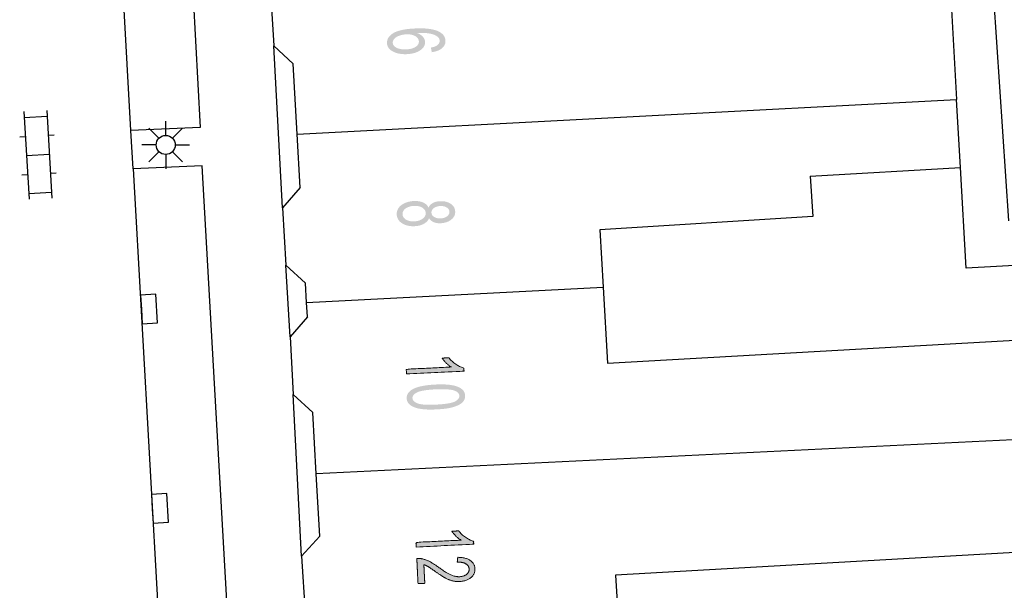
# Model space of a CAD drawing. Header units: metres. Extents: x 134521 to 134907, y 396000 to 396359.
# Tile 11 of 135: x 134617 to 134643, y 396061 to 396076. Entities that reach past the tile are written whole.
import ezdxf

# ---------------------------------------------------------------- set-up
doc = ezdxf.new("R2010")
doc.units = ezdxf.units.M
doc.header["$MEASUREMENT"] = 0

msp = doc.modelspace()

# ---------------------------------------------------------------- hatches: boundary and pattern name
at = {"linetype": 'Continuous', "lineweight": 0, "extrusion": (0, 0, -1)}
h = msp.add_hatch(color=251, dxfattribs=at)
edge = h.paths.add_edge_path()
edge.add_line((-134627.757, 396075.579), (-134627.736, 396075.7))
edge.add_spline(control_points=[(-134627.736, 396075.7), (-134627.844, 396075.722), (-134627.892, 396075.755), (-134627.968, 396075.809), (-134627.964, 396075.882), (-134627.961, 396075.941), (-134627.91, 396075.983), (-134627.843, 396076.037), (-134627.72, 396076.064), (-134627.597, 396076.091), (-134627.372, 396076.081), (-134627.475, 396076.042), (-134627.528, 396075.98), (-134627.58, 396075.919), (-134627.584, 396075.849), (-134627.59, 396075.726), (-134627.46, 396075.632), (-134627.329, 396075.539), (-134627.114, 396075.528), (-134626.973, 396075.52), (-134626.85, 396075.554), (-134626.727, 396075.588), (-134626.659, 396075.656), (-134626.591, 396075.723), (-134626.586, 396075.813), (-134626.578, 396075.967), (-134626.742, 396076.073), (-134626.906, 396076.178), (-134627.294, 396076.199), (-134627.728, 396076.222), (-134627.931, 396076.125), (-134628.107, 396076.041), (-134628.116, 396075.883), (-134628.122, 396075.765), (-134628.027, 396075.684), (-134627.931, 396075.604), (-134627.757, 396075.579)], knot_values=[0, 0, 0, 0.055556, 0.055556, 0.111111, 0.111111, 0.166667, 0.166667, 0.222222, 0.222222, 0.277778, 0.277778, 0.333333, 0.333333, 0.388889, 0.388889, 0.444444, 0.444444, 0.5, 0.5, 0.555556, 0.555556, 0.611111, 0.611111, 0.666667, 0.666667, 0.722222, 0.722222, 0.777778, 0.777778, 0.833333, 0.833333, 0.888889, 0.888889, 0.944444, 0.944444, 1, 1, 1], degree=2, periodic=0)
edge = h.paths.add_edge_path(flags=16)
edge.add_spline(control_points=[(-134627.086, 396076.047), (-134626.991, 396076.042), (-134626.905, 396076.01), (-134626.82, 396075.979), (-134626.777, 396075.928), (-134626.734, 396075.877), (-134626.737, 396075.824), (-134626.741, 396075.746), (-134626.838, 396075.695), (-134626.935, 396075.645), (-134627.096, 396075.653), (-134627.252, 396075.662), (-134627.338, 396075.721), (-134627.425, 396075.781), (-134627.42, 396075.865), (-134627.416, 396075.948), (-134627.323, 396076.001), (-134627.231, 396076.054), (-134627.086, 396076.047)], knot_values=[0, 0, 0, 0.111111, 0.111111, 0.222222, 0.222222, 0.333333, 0.333333, 0.444444, 0.444444, 0.555556, 0.555556, 0.666667, 0.666667, 0.777778, 0.777778, 0.888889, 0.888889, 1, 1, 1], degree=2, periodic=0)
h = msp.add_hatch(color=251, dxfattribs=at)
edge = h.paths.add_edge_path()
edge.add_spline(control_points=[(-134627.672, 396071.511), (-134627.71, 396071.59), (-134627.785, 396071.631), (-134627.861, 396071.672), (-134627.969, 396071.678), (-134628.132, 396071.686), (-134628.248, 396071.614), (-134628.363, 396071.542), (-134628.37, 396071.412), (-134628.377, 396071.281), (-134628.267, 396071.195), (-134628.158, 396071.11), (-134627.995, 396071.101), (-134627.891, 396071.096), (-134627.812, 396071.128), (-134627.733, 396071.16), (-134627.687, 396071.233), (-134627.647, 396071.138), (-134627.549, 396071.085), (-134627.452, 396071.031), (-134627.313, 396071.024), (-134627.12, 396071.014), (-134626.985, 396071.097), (-134626.849, 396071.181), (-134626.841, 396071.329), (-134626.834, 396071.476), (-134626.96, 396071.574), (-134627.087, 396071.671), (-134627.283, 396071.682), (-134627.429, 396071.689), (-134627.53, 396071.645), (-134627.631, 396071.601), (-134627.672, 396071.511)], knot_values=[0, 0, 0, 0.0625, 0.0625, 0.125, 0.125, 0.1875, 0.1875, 0.25, 0.25, 0.3125, 0.3125, 0.375, 0.375, 0.4375, 0.4375, 0.5, 0.5, 0.5625, 0.5625, 0.625, 0.625, 0.6875, 0.6875, 0.75, 0.75, 0.8125, 0.8125, 0.875, 0.875, 0.9375, 0.9375, 1, 1, 1], degree=2, periodic=0)
edge = h.paths.add_edge_path(flags=16)
edge.add_spline(control_points=[(-134627.288, 396071.555), (-134627.209, 396071.551), (-134627.137, 396071.523), (-134627.065, 396071.494), (-134627.027, 396071.443), (-134626.989, 396071.392), (-134626.992, 396071.335), (-134626.997, 396071.248), (-134627.085, 396071.195), (-134627.173, 396071.143), (-134627.303, 396071.15), (-134627.436, 396071.157), (-134627.52, 396071.22), (-134627.604, 396071.283), (-134627.599, 396071.372), (-134627.595, 396071.458), (-134627.506, 396071.51), (-134627.417, 396071.562), (-134627.288, 396071.555)], knot_values=[0, 0, 0, 0.111111, 0.111111, 0.222222, 0.222222, 0.333333, 0.333333, 0.444444, 0.444444, 0.555556, 0.555556, 0.666667, 0.666667, 0.777778, 0.777778, 0.888889, 0.888889, 1, 1, 1], degree=2, periodic=0)
edge = h.paths.add_edge_path(flags=16)
edge.add_spline(control_points=[(-134627.982, 396071.552), (-134627.876, 396071.546), (-134627.811, 396071.497), (-134627.746, 396071.449), (-134627.75, 396071.376), (-134627.754, 396071.305), (-134627.823, 396071.264), (-134627.892, 396071.222), (-134627.989, 396071.228), (-134628.09, 396071.233), (-134628.157, 396071.283), (-134628.223, 396071.333), (-134628.219, 396071.402), (-134628.216, 396071.472), (-134628.146, 396071.514), (-134628.076, 396071.557), (-134627.982, 396071.552)], knot_values=[0, 0, 0, 0.125, 0.125, 0.25, 0.25, 0.375, 0.375, 0.5, 0.5, 0.625, 0.625, 0.75, 0.75, 0.875, 0.875, 1, 1, 1], degree=2, periodic=0)
h = msp.add_hatch(color=251, dxfattribs=at)
edge = h.paths.add_edge_path()
edge.add_line((-134627.096, 396067.156), (-134627.09, 396067.279))
edge.add_line((-134627.09, 396067.279), (-134628.262, 396067.336))
edge.add_spline(control_points=[(-134628.262, 396067.336), (-134628.196, 396067.377), (-134628.13, 396067.446), (-134628.063, 396067.515), (-134628.028, 396067.57)], knot_values=[0, 0, 0, 0.5, 0.5, 1, 1, 1], degree=2, periodic=0)
edge.add_line((-134628.028, 396067.57), (-134628.206, 396067.579))
edge.add_spline(control_points=[(-134628.206, 396067.579), (-134628.284, 396067.48), (-134628.391, 396067.408), (-134628.497, 396067.336), (-134628.596, 396067.309)], knot_values=[0, 0, 0, 0.5, 0.5, 1, 1, 1], degree=2, periodic=0)
edge.add_line((-134628.596, 396067.309), (-134628.6, 396067.23))
edge.add_line((-134628.6, 396067.23), (-134627.096, 396067.156))
h = msp.add_hatch(color=251, dxfattribs=at)
edge = h.paths.add_edge_path()
edge.add_spline(control_points=[(-134627.85, 396066.878), (-134628.116, 396066.891), (-134628.28, 396066.862), (-134628.444, 396066.834), (-134628.535, 396066.766), (-134628.626, 396066.699), (-134628.631, 396066.59), (-134628.635, 396066.51), (-134628.59, 396066.446), (-134628.544, 396066.383), (-134628.455, 396066.34), (-134628.365, 396066.296), (-134628.235, 396066.267), (-134628.105, 396066.238), (-134627.882, 396066.227), (-134627.619, 396066.214), (-134627.455, 396066.242), (-134627.291, 396066.27), (-134627.199, 396066.338), (-134627.108, 396066.405), (-134627.102, 396066.515), (-134627.095, 396066.659), (-134627.246, 396066.749), (-134627.429, 396066.857), (-134627.85, 396066.878)], knot_values=[0, 0, 0, 0.083333, 0.083333, 0.166667, 0.166667, 0.25, 0.25, 0.333333, 0.333333, 0.416667, 0.416667, 0.5, 0.5, 0.583333, 0.583333, 0.666667, 0.666667, 0.75, 0.75, 0.833333, 0.833333, 0.916667, 0.916667, 1, 1, 1], degree=2, periodic=0)
edge = h.paths.add_edge_path(flags=16)
edge.add_spline(control_points=[(-134627.857, 396066.752), (-134627.487, 396066.733), (-134627.368, 396066.67), (-134627.249, 396066.607), (-134627.253, 396066.522), (-134627.257, 396066.438), (-134627.382, 396066.387), (-134627.508, 396066.335), (-134627.876, 396066.353), (-134628.246, 396066.372), (-134628.365, 396066.435), (-134628.484, 396066.498), (-134628.479, 396066.584), (-134628.475, 396066.668), (-134628.365, 396066.713), (-134628.225, 396066.77), (-134627.857, 396066.752)], knot_values=[0, 0, 0, 0.125, 0.125, 0.25, 0.25, 0.375, 0.375, 0.5, 0.5, 0.625, 0.625, 0.75, 0.75, 0.875, 0.875, 1, 1, 1], degree=2, periodic=0)
h = msp.add_hatch(color=251, dxfattribs=at)
edge = h.paths.add_edge_path()
edge.add_line((-134627.351, 396062.624), (-134627.345, 396062.746))
edge.add_line((-134627.345, 396062.746), (-134628.517, 396062.804))
edge.add_spline(control_points=[(-134628.517, 396062.804), (-134628.452, 396062.845), (-134628.385, 396062.914), (-134628.318, 396062.982), (-134628.283, 396063.038)], knot_values=[0, 0, 0, 0.5, 0.5, 1, 1, 1], degree=2, periodic=0)
edge.add_line((-134628.283, 396063.038), (-134628.461, 396063.047))
edge.add_spline(control_points=[(-134628.461, 396063.047), (-134628.539, 396062.947), (-134628.646, 396062.876), (-134628.753, 396062.804), (-134628.851, 396062.776)], knot_values=[0, 0, 0, 0.5, 0.5, 1, 1, 1], degree=2, periodic=0)
edge.add_line((-134628.851, 396062.776), (-134628.855, 396062.697))
edge.add_line((-134628.855, 396062.697), (-134627.351, 396062.624))
h = msp.add_hatch(color=251, dxfattribs=at)
edge = h.paths.add_edge_path()
edge.add_line((-134627.575, 396061.674), (-134627.398, 396061.665))
edge.add_line((-134627.398, 396061.665), (-134627.366, 396062.325))
edge.add_spline(control_points=[(-134627.366, 396062.325), (-134627.432, 396062.33), (-134627.494, 396062.317), (-134627.597, 396062.297), (-134627.698, 396062.246), (-134627.799, 396062.195), (-134627.932, 396062.097), (-134628.141, 396061.944), (-134628.26, 396061.893), (-134628.38, 396061.842), (-134628.485, 396061.847), (-134628.594, 396061.852), (-134628.666, 396061.908), (-134628.739, 396061.963), (-134628.735, 396062.047), (-134628.73, 396062.136), (-134628.648, 396062.185), (-134628.566, 396062.234), (-134628.425, 396062.228)], knot_values=[0, 0, 0, 0.111111, 0.111111, 0.222222, 0.222222, 0.333333, 0.333333, 0.444444, 0.444444, 0.555556, 0.555556, 0.666667, 0.666667, 0.777778, 0.777778, 0.888889, 0.888889, 1, 1, 1], degree=2, periodic=0)
edge.add_line((-134628.425, 396062.228), (-134628.438, 396062.355))
edge.add_spline(control_points=[(-134628.438, 396062.355), (-134628.65, 396062.352), (-134628.765, 396062.273), (-134628.88, 396062.194), (-134628.887, 396062.052), (-134628.894, 396061.908), (-134628.778, 396061.818), (-134628.663, 396061.729), (-134628.486, 396061.72), (-134628.397, 396061.716), (-134628.308, 396061.736), (-134628.22, 396061.756), (-134628.122, 396061.808), (-134628.023, 396061.86), (-134627.849, 396061.984), (-134627.704, 396062.088), (-134627.653, 396062.117), (-134627.602, 396062.145), (-134627.551, 396062.163)], knot_values=[0, 0, 0, 0.111111, 0.111111, 0.222222, 0.222222, 0.333333, 0.333333, 0.444444, 0.444444, 0.555556, 0.555556, 0.666667, 0.666667, 0.777778, 0.777778, 0.888889, 0.888889, 1, 1, 1], degree=2, periodic=0)
edge.add_line((-134627.551, 396062.163), (-134627.575, 396061.674))

# ---------------------------------------------------------------- linework, layer by layer
at = {"color": 251}
for p, q in [((134641.693, 396088.552), (134642.847, 396071.163)), ((134619.885, 396073.526), (134619.187, 396086.114)), ((134621.004, 396086.231), (134621.698, 396073.608)), ((134623.532, 396077.265), (134623.626, 396075.749)), ((134641.339, 396077.022), (134641.49, 396074.339)), ((134624.13, 396075.277), (134623.626, 396075.749)), ((134623.849, 396071.507), (134623.626, 396075.749)), ((134624.234, 396073.43), (134624.13, 396075.277)), ((134624.234, 396073.43), (134641.49, 396074.339)), ((134641.592, 396072.559), (134641.49, 396074.339)), ((134617.088, 396074.023), (134617.221, 396071.727)), ((134617.687, 396074.057), (134617.82, 396071.761)), ((134617.096, 396073.873), (134617.695, 396073.908)), ((134620.796, 396073.401), (134620.796, 396073.776)), ((134621.698, 396073.608), (134619.885, 396073.526)), ((134619.943, 396072.526), (134619.885, 396073.526)), ((134620.619, 396073.328), (134620.354, 396073.593)), ((134620.973, 396073.328), (134621.238, 396073.593)), ((134616.976, 396073.365), (134617.125, 396073.374)), ((134617.724, 396073.409), (134617.874, 396073.417)), ((134624.313, 396072.034), (134624.234, 396073.43)), ((134620.546, 396073.151), (134620.171, 396073.151)), ((134620.619, 396072.974), (134620.354, 396072.709)), ((134621.238, 396072.709), (134620.973, 396072.974)), ((134621.046, 396073.151), (134621.421, 396073.151)), ((134617.155, 396072.875), (134617.753, 396072.909)), ((134620.796, 396072.901), (134620.796, 396072.526)), ((134621.747, 396072.608), (134619.943, 396072.526)), ((134619.943, 396072.526), (134621.513, 396044.876)), ((134623.317, 396044.973), (134621.747, 396072.608)), ((134637.66, 396072.333), (134641.592, 396072.559)), ((134641.744, 396069.929), (134641.592, 396072.559)), ((134617.034, 396072.367), (134617.184, 396072.375)), ((134617.783, 396072.41), (134617.932, 396072.419)), ((134637.66, 396072.333), (134637.726, 396071.279)), ((134624.313, 396072.034), (134623.849, 396071.507)), ((134617.213, 396071.876), (134617.812, 396071.911)), ((134623.849, 396071.507), (134623.938, 396070.003)), ((134637.726, 396071.279), (134632.156, 396070.925)), ((134632.156, 396070.925), (134632.24, 396069.429)), ((134652.456, 396070.499), (134641.744, 396069.929)), ((134624.455, 396069.532), (134623.938, 396070.003)), ((134624.052, 396068.128), (134623.938, 396070.003)), ((134624.483, 396069.025), (134624.455, 396069.532)), ((134624.483, 396069.025), (134632.24, 396069.429)), ((134632.24, 396069.429), (134632.353, 396067.437)), ((134624.504, 396068.654), (134624.483, 396069.025)), ((134624.504, 396068.654), (134624.052, 396068.128)), ((134624.052, 396068.128), (134624.13, 396066.614)), ((134632.353, 396067.437), (134643.982, 396068.094)), ((134624.646, 396066.143), (134624.13, 396066.614)), ((134624.352, 396062.381), (134624.13, 396066.614)), ((134624.736, 396064.542), (134624.646, 396066.143)), ((134644.13, 396065.485), (134624.736, 396064.542)), ((134624.828, 396062.908), (134624.736, 396064.542)), ((134624.828, 396062.908), (134624.352, 396062.381)), ((134644.296, 396062.552), (134632.569, 396061.889)), ((134624.352, 396062.381), (134624.449, 396060.863)), ((134632.569, 396061.889), (134632.659, 396060.305))]:
    msp.add_line(p, q, dxfattribs=at)
at = {"color": 251, "flags": 128}
for points in [[(134620.159, 396068.845), (134620.181, 396068.471), (134620.58, 396068.494), (134620.536, 396069.243), (134620.137, 396069.219), (134620.159, 396068.845)], [(134620.446, 396063.626), (134620.468, 396063.252), (134620.867, 396063.275), (134620.824, 396064.024), (134620.424, 396064), (134620.446, 396063.626)]]:
    msp.add_lwpolyline(points, dxfattribs=at)
at = {"color": 251}
msp.add_circle((134620.796, 396073.151), 0.25, dxfattribs=at)
at = {"color": 251, "linetype": 'Continuous', "lineweight": 0}
for points, knots in [([(134627.096, 396067.156), (134627.093, 396067.217), (134627.09, 396067.279), (134627.676, 396067.307), (134628.262, 396067.336), (134628.196, 396067.377), (134628.13, 396067.446), (134628.063, 396067.515), (134628.028, 396067.57), (134628.117, 396067.575), (134628.206, 396067.579), (134628.284, 396067.48), (134628.391, 396067.408), (134628.497, 396067.336), (134628.596, 396067.309), (134628.598, 396067.269), (134628.6, 396067.23), (134627.848, 396067.193), (134627.096, 396067.156)], [0, 0, 0, 0.1, 0.1, 0.2, 0.2, 0.3, 0.3, 0.4, 0.4, 0.6, 0.6, 0.7, 0.7, 0.8, 0.8, 0.9, 0.9, 1, 1, 1]), ([(134627.351, 396062.624), (134627.348, 396062.685), (134627.345, 396062.746), (134627.931, 396062.775), (134628.517, 396062.804), (134628.452, 396062.845), (134628.385, 396062.914), (134628.318, 396062.982), (134628.283, 396063.038), (134628.372, 396063.042), (134628.461, 396063.047), (134628.539, 396062.947), (134628.646, 396062.876), (134628.753, 396062.804), (134628.851, 396062.776), (134628.853, 396062.737), (134628.855, 396062.697), (134628.103, 396062.661), (134627.351, 396062.624)], [0, 0, 0, 0.1, 0.1, 0.2, 0.2, 0.3, 0.3, 0.4, 0.4, 0.6, 0.6, 0.7, 0.7, 0.8, 0.8, 0.9, 0.9, 1, 1, 1]), ([(134627.575, 396061.674), (134627.487, 396061.67), (134627.398, 396061.665), (134627.382, 396061.995), (134627.366, 396062.325), (134627.432, 396062.33), (134627.494, 396062.317), (134627.597, 396062.297), (134627.698, 396062.246), (134627.799, 396062.195), (134627.932, 396062.097), (134628.141, 396061.944), (134628.26, 396061.893), (134628.38, 396061.842), (134628.485, 396061.847), (134628.594, 396061.852), (134628.666, 396061.908), (134628.739, 396061.963), (134628.735, 396062.047), (134628.73, 396062.136), (134628.648, 396062.185), (134628.566, 396062.234), (134628.425, 396062.228), (134628.431, 396062.291), (134628.438, 396062.355), (134628.65, 396062.352), (134628.765, 396062.273), (134628.88, 396062.194), (134628.887, 396062.052), (134628.894, 396061.908), (134628.778, 396061.818), (134628.663, 396061.729), (134628.486, 396061.72), (134628.397, 396061.716), (134628.308, 396061.736), (134628.22, 396061.756), (134628.122, 396061.808), (134628.023, 396061.86), (134627.849, 396061.984), (134627.704, 396062.088), (134627.653, 396062.117), (134627.602, 396062.145), (134627.551, 396062.163), (134627.563, 396061.919), (134627.575, 396061.674)], [0, 0, 0, 0.1, 0.1, 0.2, 0.2, 0.222222, 0.222222, 0.244444, 0.244444, 0.266667, 0.266667, 0.288889, 0.288889, 0.311111, 0.311111, 0.333333, 0.333333, 0.355556, 0.355556, 0.377778, 0.377778, 0.4, 0.4, 0.6, 0.6, 0.622222, 0.622222, 0.644444, 0.644444, 0.666667, 0.666667, 0.688889, 0.688889, 0.711111, 0.711111, 0.733333, 0.733333, 0.755556, 0.755556, 0.777778, 0.777778, 0.8, 0.8, 1, 1, 1])]:
    msp.add_open_spline(points, degree=2, knots=knots, dxfattribs=at)

doc.saveas('drawing.dxf')
